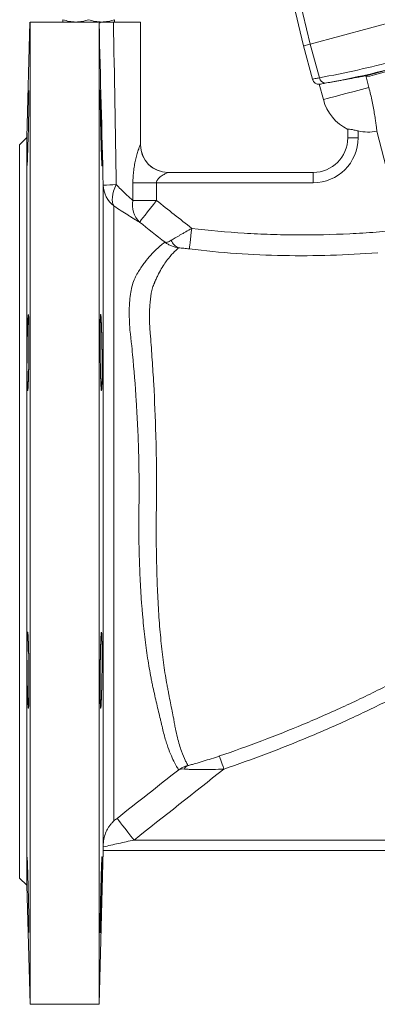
# Model space of a CAD drawing. Header units: millimetres. Extents: x -27 to 453, y -273 to 657.
# Tile 10 of 18: x -27 to 77, y 134 to 418. Entities that reach past the tile are written whole.
import ezdxf

# ---------------------------------------------------------------- set-up
doc = ezdxf.new("R2010")
doc.units = ezdxf.units.MM

msp = doc.modelspace()

# ---------------------------------------------------------------- linework, layer by layer
at = {"color": 7, "linetype": 'Continuous', "lineweight": 15}
for p, q in [((52.09, 425.03), (55.49, 410.89)), ((53.98, 425.54), (57.43, 411.41)), ((100.89, 423.06), (57.43, 411.41)), ((-23.76, 417.77), (-24.64, 384.37)), ((-23.74, 133.77), (-23.74, 417.77)), ((-3.01, 417.77), (-23.74, 417.77)), ((-3.74, 417.34), (-3.74, 133.77)), ((8.26, 417.77), (0.43, 417.77)), ((8.26, 382.27), (8.26, 417.77)), ((55.49, 410.89), (58.07, 401.25)), ((60.05, 401.64), (57.43, 411.41)), ((74.38, 398.87), (73.6, 401.88)), ((60.02, 399.76), (61.21, 395.34)), ((-24.64, 384.37), (-26.74, 382.27)), ((-24.64, 276.27), (-24.64, 384.37)), ((68.26, 384.27), (68.26, 386.78)), ((71.26, 386.29), (71.26, 384.27)), ((-26.74, 276.27), (-26.74, 382.27)), ((68.26, 384.27), (71.26, 384.27)), ((16.24, 374.27), (58.26, 374.27)), ((58.26, 374.27), (58.26, 371.27)), ((-2.53, 180.08), (-2.53, 370.56)), ((6.06, 366.17), (6.06, 371.27)), ((12.88, 371.27), (6.06, 371.27)), ((12.88, 371.27), (12.88, 366.17)), ((58.26, 371.27), (12.88, 371.27)), ((0.54, 364.59), (0.54, 186.79)), ((12.88, 366.17), (6.06, 366.17)), ((-26.74, 170.27), (-26.74, 276.27)), ((-24.64, 168.18), (-24.64, 276.27)), ((6.4, 181.27), (124.66, 181.27)), ((-3.74, 133.77), (-2.57, 178.27)), ((124.66, 178.27), (-2.57, 178.27)), ((-26.74, 170.27), (-24.64, 168.18)), ((-24.64, 168.18), (-23.74, 133.77)), ((-23.74, 133.77), (-3.74, 133.77))]:
    msp.add_line(p, q, dxfattribs=at)
at = {"color": 8, "linetype": 'Continuous', "lineweight": 15}
msp.add_line((8.25, 382.27), (8.26, 382.27), dxfattribs=at)
at = {"color": 7, "linetype": 'Continuous', "lineweight": 15, "flags": 128}
for points in [[(57.43, 411.41), (56.59, 411.19), (55.98, 411.02), (55.61, 410.92), (55.49, 410.89)], [(73.63, 402.23), (74.66, 402.51), (76.05, 402.88), (77.8, 403.35), (79.9, 403.91), (82.35, 404.57), (85.12, 405.31), (88.21, 406.14), (91.61, 407.05), (95.29, 408.03), (99.26, 409.1), (103.48, 410.23)], [(73.6, 401.88), (74.64, 402.16), (76.04, 402.54), (77.79, 403.01), (79.9, 403.57), (82.35, 404.23), (85.14, 404.97), (88.24, 405.81), (91.65, 406.72), (95.35, 407.71), (99.33, 408.78), (103.57, 409.91)], [(84.1, 357.63), (83.53, 359.85), (76.71, 386.18)], [(0.54, 364.59), (0.29, 365.09), (0.13, 365.69), (0.07, 366.38), (0.11, 367.16), (0.24, 368), (0.48, 368.89), (0.81, 369.82), (1.22, 370.77)], [(12.88, 366.17), (11.98, 365.02), (11.11, 363.91), (10.29, 362.88), (9.57, 361.96), (8.95, 361.18), (8.47, 360.57), (8.13, 360.14), (7.96, 359.92)], [(23.1, 358.11), (22.96, 357), (22.83, 355.92), (22.71, 354.93), (22.61, 354.04), (22.52, 353.3), (22.45, 352.73), (22.4, 352.34), (22.38, 352.16)], [(31.11, 205.57), (31.15, 205.45), (31.24, 205.2), (31.36, 204.84), (31.52, 204.36), (31.71, 203.8), (31.92, 203.17), (32.15, 202.49), (32.39, 201.79)], [(6.4, 181.27), (5.49, 182.42), (4.62, 183.54), (3.8, 184.57), (3.08, 185.49), (2.46, 186.27), (1.98, 186.89), (1.65, 187.31), (1.47, 187.53)]]:
    msp.add_lwpolyline(points, dxfattribs=at)
at = {"color": 8, "linetype": 'Continuous', "lineweight": 15, "flags": 128}
msp.add_lwpolyline([(74.38, 398.87), (72.22, 398.29), (70.11, 397.73), (68.12, 397.19), (66.3, 396.71), (64.7, 396.28), (63.36, 395.92), (62.32, 395.64), (61.61, 395.45), (61.25, 395.35), (61.21, 395.34)], dxfattribs=at)
at = {"color": 7, "linetype": 'Continuous', "lineweight": 15}
for centre, radius, start, end in [((61.93, 402.01), 1.92, 191.1941, 265.0149), ((60, 401.77), 2, 195.0825, 273.9954), ((74.25, 398.84), 13.5, 195, 243.6832), ((74.25, 398.84), 12.89, 256.6142, 281.0375), ((16.24, 382.27), 8, 179.9729, 269.9729), ((16.26, 382.27), 8, 180, 270), ((58.26, 384.27), 10, 270, 0), ((58.26, 384.27), 13, 270, 0), ((1.73, 327.03), 43.74, 90.6683, 95.5911), ((5.25, 370.79), 7.78, 181.6864, 232.7792), ((12.85, 364.82), 6.92, 168.7589, 225.0588), ((20.43, 355.8), 3.49, 199.2083, 251.6884), ((22.94, 200.8), 2.23, 115.5754, 153.4819)]:
    msp.add_arc(centre, radius, start, end, dxfattribs=at)
for points, knots in [([(-14.24, 418.44), (-13.63, 418.24), (-13.01, 418.07), (-11.76, 417.84), (-11.13, 417.77), (-10.49, 417.77)], [0, 0, 0, 0, 0.5, 0.5, 1, 1, 1, 1]), ([(-14.24, 417.77), (-14.24, 417.77), (-14.24, 417.84), (-14.24, 418.07), (-14.24, 418.24), (-14.24, 418.44)], [0, 0, 0, 0, 0.5, 0.5, 1, 1, 1, 1]), ([(-10.49, 417.77), (-10.17, 417.77), (-9.85, 417.79), (-9.22, 417.85), (-8.9, 417.9), (-7.97, 418.07), (-7.35, 418.24), (-6.74, 418.44)], [0, 0, 0, 0, 0.25, 0.25, 0.5, 0.5, 1, 1, 1, 1]), ([(-6.74, 418.44), (-6.13, 418.24), (-5.51, 418.07), (-4.26, 417.84), (-3.63, 417.77), (-2.99, 417.77)], [0, 0, 0, 0, 0.5, 0.5, 1, 1, 1, 1]), ([(-3.74, 417.34), (-3.74, 417.42), (-3.68, 417.5), (-3.5, 417.61), (-3.42, 417.64), (-3.24, 417.71), (-3.13, 417.74), (-3.01, 417.77)], [0, 0, 0, 0, 0.5, 0.5, 0.75, 0.75, 1, 1, 1, 1]), ([(-3.01, 417.77), (-2.83, 417.77), (-2.63, 417.77), (-2.15, 417.77), (-1.88, 417.77), (-1.3, 417.77), (-0.98, 417.77), (-0.31, 417.77), (0.05, 417.77), (0.43, 417.77)], [0, 0, 0, 0, 0.25, 0.25, 0.5, 0.5, 0.75, 0.75, 1, 1, 1, 1]), ([(-2.99, 417.77), (-2.67, 417.77), (-2.35, 417.79), (-1.72, 417.85), (-1.4, 417.9), (-0.47, 418.07), (0.15, 418.24), (0.76, 418.44)], [0, 0, 0, 0, 0.25, 0.25, 0.5, 0.5, 1, 1, 1, 1]), ([(0.76, 417.77), (0.76, 417.77), (0.76, 417.84), (0.76, 418.07), (0.76, 418.24), (0.76, 418.44)], [0, 0, 0, 0, 0.5, 0.5, 1, 1, 1, 1]), ([(60.05, 401.64), (63.74, 402.33), (67.43, 403.08), (74.75, 404.71), (82.04, 406.5), (89.24, 408.6), (96.4, 410.84), (99.97, 412.04), (103.51, 413.29)], [0, 0, 0, 0, 0.25, 0.25, 0.5, 0.75, 0.75, 1, 1, 1, 1]), ([(104.14, 411.27), (100.83, 410.12), (97.49, 409.02), (90.8, 406.94), (87.44, 405.96), (80.68, 404.15), (77.28, 403.32), (70.46, 401.77), (67.03, 401.06), (63.59, 400.41)], [0, 0, 0, 0, 0.25, 0.25, 0.5, 0.5, 0.75, 0.75, 1, 1, 1, 1]), ([(73.63, 402.23), (73.16, 402.15), (72.69, 402.06), (71.76, 401.9), (71.29, 401.81), (69.91, 401.56), (69.02, 401.4), (67.73, 401.17), (67.3, 401.09), (66.48, 400.94), (66.08, 400.87), (65.32, 400.73), (64.95, 400.66), (64.25, 400.53), (63.91, 400.47), (63.59, 400.41)], [0, 0, 0, 0, 0.125, 0.125, 0.25, 0.25, 0.5, 0.5, 0.625, 0.625, 0.75, 0.75, 0.875, 0.875, 1, 1, 1, 1]), ([(60.14, 399.79), (60.1, 399.78), (59.99, 399.76), (60.41, 399.84), (61, 399.95), (61.56, 400.06), (61.77, 400.1)], [0, 0, 0, 0, 0.1604536, 0.4806989, 0.810226, 1, 1, 1, 1]), ([(61.77, 400.1), (62.02, 400.15), (62.3, 400.19), (62.91, 400.29), (63.24, 400.34), (63.59, 400.41)], [0, 0, 0, 0, 0.5, 0.5, 1, 1, 1, 1]), ([(76.71, 386.18), (76.69, 386.39), (76.66, 386.66), (76.6, 387.13), (76.58, 387.3), (76.54, 387.66), (76.51, 387.86), (76.43, 388.48), (76.37, 388.94), (76.26, 389.68), (76.22, 389.94), (76.13, 390.47), (76.09, 390.75), (75.95, 391.61), (75.84, 392.21), (75.61, 393.45), (75.48, 394.1), (75.2, 395.44), (75.05, 396.12), (74.73, 397.49), (74.56, 398.18), (74.38, 398.87)], [0, 0, 0, 0, 0.125, 0.125, 0.1875, 0.1875, 0.25, 0.25, 0.375, 0.375, 0.4375, 0.4375, 0.5, 0.5, 0.625, 0.625, 0.75, 0.75, 0.875, 0.875, 1, 1, 1, 1]), ([(-24.59, 376.28), (-24.58, 376.28), (-24.56, 376.28), (-24.49, 377.69), (-24.4, 380.17), (-24.3, 383.48), (-24.2, 387.19), (-24.12, 390.9), (-24.07, 394.19), (-24.04, 396.64), (-24.04, 398.02), (-24.06, 398), (-24.06, 398)], [0, 0, 0, 0, 0.071964, 0.1793, 0.286677, 0.39409, 0.501517, 0.608934, 0.716325, 0.823683, 0.931017, 1, 1, 1, 1]), ([(-2.89, 379.88), (-2.88, 378.85), (-2.87, 378.39), (-2.87, 377.8), (-2.86, 377.61), (-2.86, 377.27), (-2.86, 377.11), (-2.86, 376.7), (-2.86, 376.49), (-2.87, 376.28), (-2.87, 376.23), (-2.88, 376.16), (-2.88, 376.14), (-2.89, 376.14), (-2.9, 376.21), (-2.92, 376.42), (-2.93, 376.51), (-2.94, 376.72), (-2.95, 376.96), (-2.97, 377.27), (-2.98, 377.61), (-2.99, 377.79), (-3.02, 378.4), (-3.03, 378.85), (-3.06, 379.61), (-3.07, 379.88), (-3.09, 380.44), (-3.1, 380.73), (-3.13, 381.63), (-3.14, 382.26), (-3.17, 383.26), (-3.18, 383.6), (-3.2, 384.29), (-3.21, 384.64), (-3.24, 385.69), (-3.25, 386.41), (-3.29, 387.86), (-3.3, 388.58), (-3.33, 389.63), (-3.33, 389.98), (-3.35, 390.67), (-3.35, 391.01), (-3.37, 392.01), (-3.38, 392.65), (-3.4, 393.84), (-3.41, 394.41), (-3.42, 395.42), (-3.43, 395.88), (-3.43, 396.48), (-3.44, 396.67), (-3.44, 397.01), (-3.44, 397.32), (-3.44, 397.56), (-3.44, 397.77), (-3.43, 397.86), (-3.43, 398.07), (-3.42, 398.14), (-3.41, 398.14), (-3.41, 398.12), (-3.4, 398.05), (-3.4, 398), (-3.38, 397.79), (-3.37, 397.58), (-3.35, 397.17), (-3.35, 397.01), (-3.33, 396.67), (-3.33, 396.49), (-3.3, 395.89), (-3.29, 395.44), (-3.26, 394.67), (-3.25, 394.4), (-3.24, 393.85), (-3.22, 393.27), (-3.2, 392.66), (-3.18, 392.02), (-3.17, 391.69), (-3.14, 390.69), (-3.13, 390), (-3.09, 388.6), (-3.07, 387.87), (-3.03, 386.43), (-3.02, 385.72), (-2.99, 384.66), (-2.98, 384.3), (-2.97, 383.61), (-2.96, 383.27), (-2.94, 382.28), (-2.93, 381.64), (-2.9, 380.44), (-2.89, 379.88), (-2.88, 378.85)], [-0.03125, -0.03125, 0, 0, 0.03125, 0.03125, 0.046875, 0.046875, 0.0625, 0.0625, 0.09375, 0.09375, 0.109375, 0.109375, 0.125, 0.125, 0.15625, 0.15625, 0.171875, 0.171875, 0.1875, 0.203125, 0.203125, 0.21875, 0.21875, 0.25, 0.25, 0.265625, 0.265625, 0.28125, 0.28125, 0.3125, 0.3125, 0.328125, 0.328125, 0.34375, 0.34375, 0.375, 0.375, 0.40625, 0.40625, 0.421875, 0.421875, 0.4375, 0.4375, 0.46875, 0.46875, 0.5, 0.5, 0.53125, 0.53125, 0.546875, 0.546875, 0.5625, 0.578125, 0.578125, 0.59375, 0.59375, 0.625, 0.625, 0.640625, 0.640625, 0.65625, 0.65625, 0.6875, 0.6875, 0.703125, 0.703125, 0.71875, 0.71875, 0.75, 0.75, 0.765625, 0.765625, 0.78125, 0.796875, 0.796875, 0.8125, 0.8125, 0.84375, 0.84375, 0.875, 0.875, 0.90625, 0.90625, 0.921875, 0.921875, 0.9375, 0.9375, 0.96875, 0.96875, 1, 1, 1.03125, 1.03125]), ([(71.26, 386.29), (71.07, 386.34), (70.88, 386.38), (70.5, 386.47), (70.31, 386.51), (69.95, 386.58), (69.78, 386.62), (69.45, 386.68), (69.29, 386.71), (68.87, 386.78), (68.65, 386.81), (68.42, 386.82), (68.36, 386.82), (68.28, 386.8), (68.26, 386.79), (68.26, 386.78)], [0, 0, 0, 0, 0.125, 0.125, 0.25, 0.25, 0.375, 0.375, 0.5, 0.5, 0.75, 0.75, 0.875, 0.875, 1, 1, 1, 1]), ([(6.06, 371.27), (6.06, 371.89), (6.08, 372.49), (6.16, 373.7), (6.22, 374.3), (6.37, 375.48), (6.46, 376.06), (6.67, 377.18), (6.79, 377.73), (7.05, 378.78), (7.18, 379.28), (7.39, 379.98), (7.46, 380.21), (7.59, 380.63), (7.66, 380.83), (7.79, 381.21), (7.85, 381.38), (7.96, 381.69), (8.02, 381.82), (8.11, 382.04), (8.15, 382.13), (8.21, 382.24), (8.23, 382.27), (8.25, 382.27)], [0, 0, 0, 0, 0.125, 0.125, 0.25, 0.25, 0.375, 0.375, 0.5, 0.5, 0.625, 0.625, 0.6875, 0.6875, 0.75, 0.75, 0.8125, 0.8125, 0.875, 0.875, 0.9375, 0.9375, 1, 1, 1, 1]), ([(16.24, 374.27), (16.2, 374.27), (16.11, 374.24), (15.87, 374.14), (15.72, 374.08), (15.25, 373.84), (14.89, 373.64), (14.35, 373.28), (14.17, 373.16), (13.82, 372.87), (13.65, 372.72), (13.41, 372.47), (13.33, 372.38), (13.19, 372.19), (13.12, 372.09), (13.01, 371.87), (12.96, 371.76), (12.9, 371.52), (12.88, 371.4), (12.88, 371.27)], [0, 0, 0, 0, 0.125, 0.125, 0.25, 0.25, 0.5, 0.5, 0.625, 0.625, 0.75, 0.75, 0.8125, 0.8125, 0.875, 0.875, 0.9375, 0.9375, 1, 1, 1, 1]), ([(1.22, 370.77), (2.12, 369.85), (2.98, 369), (4.21, 367.84), (4.61, 367.47), (5.37, 366.78), (5.72, 366.46), (6.06, 366.17)], [0, 0, 0, 0, 0.5, 0.5, 0.75, 0.75, 1, 1, 1, 1]), ([(7.96, 359.92), (7.46, 360.21), (6.92, 360.53), (6.07, 361.05), (5.77, 361.23), (5.17, 361.6), (4.86, 361.79), (3.3, 362.77), (1.96, 363.64), (0.54, 364.59)], [0, 0, 0, 0, 0.25, 0.25, 0.375, 0.375, 0.5, 0.5, 1, 1, 1, 1]), ([(17.14, 354.66), (17.49, 354.87), (17.89, 355.11), (18.56, 355.51), (18.79, 355.64), (19.28, 355.93), (19.53, 356.07), (20.04, 356.37), (20.3, 356.52), (20.84, 356.82), (21.11, 356.98), (21.95, 357.46), (22.52, 357.78), (23.1, 358.11)], [0, 0, 0, 0, 0.25, 0.25, 0.375, 0.375, 0.5, 0.5, 0.625, 0.625, 0.75, 0.75, 1, 1, 1, 1]), ([(23.1, 358.11), (28.15, 357.5), (33.22, 357.03), (40.85, 356.56), (43.39, 356.44), (48.49, 356.27), (51.03, 356.22), (58.67, 356.18), (63.76, 356.3), (71.39, 356.68), (73.94, 356.84), (77.75, 357.13), (79.02, 357.24), (81.56, 357.43), (82.83, 357.53), (84.1, 357.63)], [0, 0, 0, 0, 0.25, 0.25, 0.375, 0.375, 0.5, 0.5, 0.75, 0.75, 0.875, 0.875, 0.9375, 0.9375, 1, 1, 1, 1]), ([(19.31, 201.58), (19.23, 201.7), (19.14, 201.84), (18.94, 202.17), (18.83, 202.36), (18.47, 202.98), (18.19, 203.48), (17.59, 204.68), (17.27, 205.37), (16.62, 206.96), (16.28, 207.85), (15.78, 209.37), (15.61, 209.9), (15.28, 211.03), (15.12, 211.62), (14.8, 212.84), (14.64, 213.48), (14.42, 214.48), (14.35, 214.82), (14.19, 215.51), (14.11, 215.85), (13.85, 216.89), (13.67, 217.61), (13.31, 219.07), (13.13, 219.83), (12.78, 221.38), (12.6, 222.18), (12.22, 223.81), (12.03, 224.64), (11.75, 225.94), (11.66, 226.37), (11.48, 227.26), (11.39, 227.71), (11.13, 229.08), (10.96, 230.01), (10.47, 232.86), (10.17, 234.83), (9.62, 238.91), (9.37, 241.03), (9.04, 244.32), (8.93, 245.43), (8.79, 247.13), (8.74, 247.7), (8.65, 248.85), (8.6, 249.42), (8.39, 252.31), (8.25, 254.65), (8.03, 259.4), (7.94, 261.8), (7.85, 265.46), (7.82, 266.69), (7.78, 269.16), (7.77, 270.41), (7.76, 272.9), (7.77, 274.14), (7.79, 275.99), (7.8, 276.61), (7.82, 277.85), (7.82, 278.46), (7.87, 284.02), (7.83, 288.92), (7.66, 295.02), (7.62, 296.24), (7.53, 298.66), (7.48, 299.86), (7.31, 303.44), (7.18, 305.8), (6.74, 312.75), (6.38, 317.25), (5.85, 322.7), (5.74, 323.78), (5.57, 325.38), (5.51, 325.92), (5.4, 326.98), (5.34, 327.5), (5.07, 330.09), (4.98, 332.05), (4.99, 334.36), (5, 334.82), (5.03, 335.72), (5.05, 336.16), (5.14, 337.45), (5.23, 338.27), (5.58, 340.6), (5.92, 341.99), (6.52, 343.5), (6.65, 343.79), (6.93, 344.34), (7.09, 344.6), (7.53, 345.37), (7.83, 345.86), (8.73, 347.26), (9.32, 348.1), (10.49, 349.59), (11.07, 350.25), (11.89, 351.12), (12.16, 351.39), (12.67, 351.89), (12.92, 352.12), (14.11, 353.19), (14.88, 353.75), (15.36, 354.09)], [0, 0, 0, 0, 0.015625, 0.015625, 0.03125, 0.03125, 0.0625, 0.0625, 0.09375, 0.09375, 0.125, 0.125, 0.140625, 0.140625, 0.15625, 0.15625, 0.171875, 0.171875, 0.179687, 0.179687, 0.1875, 0.1875, 0.203125, 0.203125, 0.21875, 0.21875, 0.234375, 0.234375, 0.25, 0.25, 0.257812, 0.257812, 0.265625, 0.265625, 0.28125, 0.28125, 0.3125, 0.3125, 0.34375, 0.34375, 0.359375, 0.359375, 0.367187, 0.367187, 0.375, 0.375, 0.40625, 0.40625, 0.4375, 0.4375, 0.453125, 0.453125, 0.46875, 0.46875, 0.484375, 0.484375, 0.492187, 0.492187, 0.5, 0.5, 0.5625, 0.5625, 0.578125, 0.578125, 0.59375, 0.59375, 0.625, 0.625, 0.6875, 0.6875, 0.703125, 0.703125, 0.710937, 0.710937, 0.71875, 0.71875, 0.75, 0.75, 0.757812, 0.757812, 0.765625, 0.765625, 0.78125, 0.78125, 0.8125, 0.8125, 0.820312, 0.820312, 0.828125, 0.828125, 0.84375, 0.84375, 0.875, 0.875, 0.90625, 0.90625, 0.921875, 0.921875, 0.9375, 0.9375, 1, 1, 1, 1]), ([(17.14, 354.66), (16.74, 354.42), (16.4, 354.25), (15.95, 354.11), (15.82, 354.08), (15.63, 354.06), (15.57, 354.06), (15.49, 354.07), (15.46, 354.07), (15.41, 354.08), (15.38, 354.08), (15.36, 354.09)], [0, 0, 0, 0, 0.5, 0.5, 0.75, 0.75, 0.875, 0.875, 0.9375, 0.9375, 1, 1, 1, 1]), ([(19.33, 352.49), (18.6, 352.58), (17.91, 352.76), (16.91, 353.16), (16.58, 353.32), (16.11, 353.59), (15.95, 353.68), (15.73, 353.83), (15.65, 353.88), (15.5, 353.98), (15.43, 354.04), (15.36, 354.09)], [0, 0, 0, 0, 0.5, 0.5, 0.75, 0.75, 0.875, 0.875, 0.9375, 0.9375, 1, 1, 1, 1]), ([(19.33, 352.49), (19.05, 352.26), (18.63, 351.89), (17.6, 350.88), (16.99, 350.23), (16, 348.99), (15.66, 348.54), (14.98, 347.55), (14.63, 347), (13.94, 345.83), (13.6, 345.19), (13.09, 344.16), (12.92, 343.81), (12.67, 343.25), (12.55, 342.97), (12.43, 342.68), (12.35, 342.49), (12.31, 342.39), (12.27, 342.29)], [0, 0, 0, 0, 0.25, 0.25, 0.5, 0.5, 0.625, 0.625, 0.75, 0.75, 0.875, 0.875, 0.9375, 0.9375, 0.96875, 0.984375, 0.984375, 1, 1, 1, 1]), ([(22.38, 352.16), (21.85, 352.23), (21.32, 352.29), (20.55, 352.38), (20.29, 352.4), (19.79, 352.45), (19.55, 352.48), (19.33, 352.49)], [0, 0, 0, 0, 0.5, 0.5, 0.75, 0.75, 1, 1, 1, 1]), ([(76.97, 351.06), (72.42, 350.71), (67.87, 350.47), (58.76, 350.2), (54.21, 350.17), (45.09, 350.35), (40.53, 350.55), (31.44, 351.18), (26.91, 351.62), (22.38, 352.16)], [0, 0, 0, 0, 0.25, 0.25, 0.5, 0.5, 0.75, 0.75, 1, 1, 1, 1]), ([(12.27, 342.29), (12.07, 341.87), (11.9, 341.41), (11.62, 340.43), (11.49, 339.92), (11.18, 338.28), (11.04, 337.08), (10.91, 335.12), (10.88, 334.44), (10.86, 333.04), (10.86, 332.32), (10.89, 330.84), (10.92, 330.09), (10.99, 328.92), (11.01, 328.53), (11.07, 327.73), (11.11, 327.33), (11.14, 326.92)], [0, 0, 0, 0, 0.125, 0.125, 0.25, 0.25, 0.5, 0.5, 0.625, 0.625, 0.75, 0.75, 0.875, 0.875, 0.9375, 0.9375, 1, 1, 1, 1]), ([(-24.6, 314.93), (-24.58, 313.9), (-24.57, 313.45), (-24.56, 312.85), (-24.55, 312.67), (-24.54, 312.32), (-24.53, 312.17), (-24.51, 311.76), (-24.49, 311.55), (-24.47, 311.34), (-24.46, 311.28), (-24.44, 311.21), (-24.44, 311.2), (-24.41, 311.2), (-24.39, 311.27), (-24.36, 311.48), (-24.35, 311.57), (-24.33, 311.78), (-24.31, 312.02), (-24.3, 312.32), (-24.28, 312.66), (-24.27, 312.85), (-24.24, 313.45), (-24.22, 313.91), (-24.2, 314.67), (-24.19, 314.94), (-24.17, 315.5), (-24.17, 315.79), (-24.14, 316.69), (-24.13, 317.32), (-24.11, 318.32), (-24.11, 318.66), (-24.09, 319.35), (-24.09, 319.7), (-24.07, 320.75), (-24.07, 321.47), (-24.05, 322.92), (-24.05, 323.64), (-24.04, 324.69), (-24.04, 325.04), (-24.04, 325.73), (-24.04, 326.07), (-24.04, 327.07), (-24.04, 327.71), (-24.05, 328.9), (-24.05, 329.47), (-24.07, 330.48), (-24.07, 330.94), (-24.09, 331.54), (-24.09, 331.73), (-24.11, 332.07), (-24.12, 332.37), (-24.13, 332.62), (-24.14, 332.83), (-24.15, 332.91), (-24.17, 333.13), (-24.19, 333.2), (-24.21, 333.2), (-24.22, 333.18), (-24.24, 333.11), (-24.25, 333.06), (-24.28, 332.85), (-24.3, 332.64), (-24.32, 332.23), (-24.33, 332.07), (-24.35, 331.73), (-24.36, 331.54), (-24.39, 330.95), (-24.41, 330.49), (-24.44, 329.72), (-24.44, 329.46), (-24.46, 328.9), (-24.48, 328.32), (-24.49, 327.71), (-24.51, 327.07), (-24.52, 326.74), (-24.54, 325.74), (-24.55, 325.06), (-24.57, 323.65), (-24.58, 322.92), (-24.6, 321.48), (-24.61, 320.77), (-24.61, 319.71), (-24.61, 319.35), (-24.62, 318.66), (-24.62, 318.33), (-24.62, 317.33), (-24.61, 316.7), (-24.61, 315.49), (-24.6, 314.93), (-24.58, 313.9)], [-0.03125, -0.03125, 0, 0, 0.03125, 0.03125, 0.046875, 0.046875, 0.0625, 0.0625, 0.09375, 0.09375, 0.109375, 0.109375, 0.125, 0.125, 0.15625, 0.15625, 0.171875, 0.171875, 0.1875, 0.203125, 0.203125, 0.21875, 0.21875, 0.25, 0.25, 0.265625, 0.265625, 0.28125, 0.28125, 0.3125, 0.3125, 0.328125, 0.328125, 0.34375, 0.34375, 0.375, 0.375, 0.40625, 0.40625, 0.421875, 0.421875, 0.4375, 0.4375, 0.46875, 0.46875, 0.5, 0.5, 0.53125, 0.53125, 0.546875, 0.546875, 0.5625, 0.578125, 0.578125, 0.59375, 0.59375, 0.625, 0.625, 0.640625, 0.640625, 0.65625, 0.65625, 0.6875, 0.6875, 0.703125, 0.703125, 0.71875, 0.71875, 0.75, 0.75, 0.765625, 0.765625, 0.78125, 0.796875, 0.796875, 0.8125, 0.8125, 0.84375, 0.84375, 0.875, 0.875, 0.90625, 0.90625, 0.921875, 0.921875, 0.9375, 0.9375, 0.96875, 0.96875, 1, 1, 1.03125, 1.03125]), ([(-2.88, 314.93), (-2.89, 313.9), (-2.9, 313.45), (-2.92, 312.85), (-2.93, 312.67), (-2.94, 312.33), (-2.95, 312.17), (-2.97, 311.76), (-2.98, 311.55), (-3.01, 311.34), (-3.02, 311.29), (-3.03, 311.21), (-3.04, 311.2), (-3.07, 311.2), (-3.09, 311.27), (-3.12, 311.48), (-3.13, 311.57), (-3.14, 311.78), (-3.16, 312.02), (-3.18, 312.32), (-3.2, 312.66), (-3.21, 312.85), (-3.24, 313.45), (-3.25, 313.91), (-3.28, 314.67), (-3.29, 314.93), (-3.3, 315.49), (-3.31, 315.79), (-3.33, 316.68), (-3.35, 317.31), (-3.37, 318.31), (-3.37, 318.65), (-3.38, 319.35), (-3.39, 319.7), (-3.4, 320.75), (-3.41, 321.46), (-3.42, 322.92), (-3.43, 323.63), (-3.43, 324.69), (-3.44, 325.04), (-3.44, 325.73), (-3.44, 326.07), (-3.44, 327.07), (-3.44, 327.7), (-3.43, 328.9), (-3.42, 329.46), (-3.41, 330.48), (-3.4, 330.94), (-3.39, 331.54), (-3.38, 331.73), (-3.37, 332.07), (-3.36, 332.37), (-3.35, 332.62), (-3.33, 332.82), (-3.33, 332.91), (-3.3, 333.13), (-3.29, 333.2), (-3.26, 333.2), (-3.25, 333.18), (-3.24, 333.11), (-3.23, 333.06), (-3.2, 332.85), (-3.18, 332.64), (-3.15, 332.23), (-3.14, 332.07), (-3.13, 331.73), (-3.12, 331.55), (-3.09, 330.95), (-3.07, 330.5), (-3.04, 329.73), (-3.03, 329.46), (-3.02, 328.9), (-3, 328.33), (-2.98, 327.71), (-2.97, 327.08), (-2.96, 326.75), (-2.94, 325.75), (-2.93, 325.06), (-2.9, 323.65), (-2.89, 322.92), (-2.88, 321.49), (-2.87, 320.77), (-2.87, 319.71), (-2.86, 319.36), (-2.86, 318.67), (-2.86, 318.33), (-2.86, 317.34), (-2.86, 316.7), (-2.87, 315.49), (-2.88, 314.93), (-2.89, 313.9)], [-0.03125, -0.03125, 0, 0, 0.03125, 0.03125, 0.046875, 0.046875, 0.0625, 0.0625, 0.09375, 0.09375, 0.109375, 0.109375, 0.125, 0.125, 0.15625, 0.15625, 0.171875, 0.171875, 0.1875, 0.203125, 0.203125, 0.21875, 0.21875, 0.25, 0.25, 0.265625, 0.265625, 0.28125, 0.28125, 0.3125, 0.3125, 0.328125, 0.328125, 0.34375, 0.34375, 0.375, 0.375, 0.40625, 0.40625, 0.421875, 0.421875, 0.4375, 0.4375, 0.46875, 0.46875, 0.5, 0.5, 0.53125, 0.53125, 0.546875, 0.546875, 0.5625, 0.578125, 0.578125, 0.59375, 0.59375, 0.625, 0.625, 0.640625, 0.640625, 0.65625, 0.65625, 0.6875, 0.6875, 0.703125, 0.703125, 0.71875, 0.71875, 0.75, 0.75, 0.765625, 0.765625, 0.78125, 0.796875, 0.796875, 0.8125, 0.8125, 0.84375, 0.84375, 0.875, 0.875, 0.90625, 0.90625, 0.921875, 0.921875, 0.9375, 0.9375, 0.96875, 0.96875, 1, 1, 1.03125, 1.03125]), ([(11.14, 326.92), (11.23, 325.81), (11.32, 324.69), (11.48, 322.42), (11.56, 321.27), (11.8, 317.81), (11.94, 315.46), (12.34, 308.3), (12.55, 303.37), (12.74, 297.02), (12.77, 295.73), (12.82, 293.17), (12.84, 291.88), (12.89, 288.02), (12.9, 285.43), (12.89, 281.55), (12.89, 280.25), (12.87, 278.3), (12.86, 277.65), (12.84, 276.34), (12.83, 275.69), (12.81, 273.73), (12.8, 272.43), (12.8, 270.46), (12.81, 269.8), (12.81, 268.5), (12.82, 267.84), (12.85, 264.6), (12.9, 262.04), (13.03, 256.99), (13.12, 254.5), (13.3, 250.82), (13.37, 249.61), (13.51, 247.19), (13.59, 246), (13.84, 242.5), (14.04, 240.25), (14.49, 235.92), (14.74, 233.83), (15.16, 230.83), (15.31, 229.84), (15.62, 227.92), (15.78, 226.99), (15.99, 225.86), (16.03, 225.64), (16.12, 225.2), (16.16, 224.98), (16.3, 224.32), (16.38, 223.88), (16.62, 222.59), (16.78, 221.75), (17.09, 220.13), (17.26, 219.34), (17.57, 217.81), (17.73, 217.06), (17.87, 216.33)], [0, 0, 0, 0, 0.03125, 0.03125, 0.0625, 0.0625, 0.125, 0.125, 0.25, 0.25, 0.28125, 0.28125, 0.3125, 0.3125, 0.375, 0.375, 0.40625, 0.40625, 0.421875, 0.421875, 0.4375, 0.4375, 0.46875, 0.46875, 0.484375, 0.484375, 0.5, 0.5, 0.5625, 0.5625, 0.625, 0.625, 0.65625, 0.65625, 0.6875, 0.6875, 0.75, 0.75, 0.8125, 0.8125, 0.84375, 0.84375, 0.875, 0.875, 0.882812, 0.882812, 0.890625, 0.890625, 0.90625, 0.90625, 0.9375, 0.9375, 0.96875, 0.96875, 1, 1, 1, 1]), ([(-24.44, 223.08), (-24.41, 222.06), (-24.39, 221.6), (-24.36, 221.01), (-24.35, 220.82), (-24.33, 220.48), (-24.32, 220.32), (-24.3, 219.91), (-24.28, 219.7), (-24.25, 219.49), (-24.24, 219.44), (-24.22, 219.37), (-24.21, 219.35), (-24.19, 219.35), (-24.17, 219.42), (-24.15, 219.63), (-24.14, 219.72), (-24.13, 219.93), (-24.12, 220.17), (-24.11, 220.48), (-24.09, 220.82), (-24.09, 221.01), (-24.07, 221.61), (-24.07, 222.07), (-24.06, 222.83), (-24.05, 223.09), (-24.05, 223.65), (-24.05, 223.95), (-24.04, 224.84), (-24.04, 225.48), (-24.04, 226.47), (-24.04, 226.82), (-24.04, 227.51), (-24.04, 227.86), (-24.05, 228.91), (-24.05, 229.63), (-24.07, 231.08), (-24.07, 231.8), (-24.09, 232.85), (-24.09, 233.2), (-24.11, 233.89), (-24.11, 234.23), (-24.13, 235.23), (-24.14, 235.86), (-24.17, 237.06), (-24.19, 237.63), (-24.22, 238.64), (-24.24, 239.1), (-24.27, 239.7), (-24.28, 239.88), (-24.3, 240.22), (-24.31, 240.53), (-24.33, 240.77), (-24.35, 240.98), (-24.36, 241.07), (-24.39, 241.28), (-24.41, 241.35), (-24.44, 241.35), (-24.44, 241.34), (-24.46, 241.27), (-24.47, 241.21), (-24.49, 241), (-24.51, 240.79), (-24.53, 240.38), (-24.54, 240.23), (-24.55, 239.88), (-24.56, 239.7), (-24.57, 239.1), (-24.58, 238.65), (-24.6, 237.88), (-24.6, 237.61), (-24.61, 237.05), (-24.61, 236.48), (-24.61, 235.86), (-24.62, 235.23), (-24.62, 234.9), (-24.62, 233.9), (-24.61, 233.21), (-24.61, 231.8), (-24.6, 231.07), (-24.58, 229.64), (-24.57, 228.92), (-24.56, 227.86), (-24.55, 227.51), (-24.54, 226.82), (-24.53, 226.48), (-24.51, 225.49), (-24.49, 224.85), (-24.46, 223.64), (-24.44, 223.08), (-24.41, 222.06)], [-0.03125, -0.03125, 0, 0, 0.03125, 0.03125, 0.046875, 0.046875, 0.0625, 0.0625, 0.09375, 0.09375, 0.109375, 0.109375, 0.125, 0.125, 0.15625, 0.15625, 0.171875, 0.171875, 0.1875, 0.203125, 0.203125, 0.21875, 0.21875, 0.25, 0.25, 0.265625, 0.265625, 0.28125, 0.28125, 0.3125, 0.3125, 0.328125, 0.328125, 0.34375, 0.34375, 0.375, 0.375, 0.40625, 0.40625, 0.421875, 0.421875, 0.4375, 0.4375, 0.46875, 0.46875, 0.5, 0.5, 0.53125, 0.53125, 0.546875, 0.546875, 0.5625, 0.578125, 0.578125, 0.59375, 0.59375, 0.625, 0.625, 0.640625, 0.640625, 0.65625, 0.65625, 0.6875, 0.6875, 0.703125, 0.703125, 0.71875, 0.71875, 0.75, 0.75, 0.765625, 0.765625, 0.78125, 0.796875, 0.796875, 0.8125, 0.8125, 0.84375, 0.84375, 0.875, 0.875, 0.90625, 0.90625, 0.921875, 0.921875, 0.9375, 0.9375, 0.96875, 0.96875, 1, 1, 1.03125, 1.03125]), ([(-3.03, 223.09), (-3.07, 222.06), (-3.09, 221.61), (-3.12, 221.01), (-3.12, 220.83), (-3.14, 220.48), (-3.15, 220.33), (-3.18, 219.91), (-3.2, 219.71), (-3.23, 219.5), (-3.24, 219.44), (-3.25, 219.37), (-3.26, 219.35), (-3.29, 219.35), (-3.3, 219.42), (-3.33, 219.63), (-3.33, 219.72), (-3.35, 219.93), (-3.36, 220.17), (-3.37, 220.48), (-3.38, 220.82), (-3.39, 221), (-3.4, 221.61), (-3.41, 222.06), (-3.42, 222.82), (-3.42, 223.09), (-3.43, 223.65), (-3.43, 223.94), (-3.44, 224.84), (-3.44, 225.47), (-3.44, 226.47), (-3.44, 226.81), (-3.44, 227.5), (-3.43, 227.85), (-3.43, 228.9), (-3.42, 229.62), (-3.41, 231.07), (-3.4, 231.79), (-3.39, 232.84), (-3.38, 233.19), (-3.37, 233.88), (-3.37, 234.22), (-3.35, 235.22), (-3.33, 235.86), (-3.3, 237.05), (-3.29, 237.62), (-3.25, 238.63), (-3.24, 239.09), (-3.21, 239.69), (-3.2, 239.88), (-3.18, 240.22), (-3.16, 240.53), (-3.14, 240.77), (-3.13, 240.98), (-3.12, 241.07), (-3.09, 241.28), (-3.07, 241.35), (-3.04, 241.35), (-3.03, 241.34), (-3.02, 241.27), (-3.01, 241.21), (-2.98, 241), (-2.97, 240.8), (-2.95, 240.38), (-2.94, 240.23), (-2.93, 239.89), (-2.92, 239.7), (-2.9, 239.11), (-2.89, 238.65), (-2.88, 237.89), (-2.88, 237.62), (-2.87, 237.06), (-2.87, 236.49), (-2.86, 235.87), (-2.86, 235.24), (-2.86, 234.91), (-2.86, 233.91), (-2.86, 233.22), (-2.87, 231.81), (-2.88, 231.08), (-2.89, 229.65), (-2.9, 228.93), (-2.92, 227.87), (-2.93, 227.52), (-2.94, 226.83), (-2.95, 226.49), (-2.97, 225.49), (-2.98, 224.86), (-3.02, 223.65), (-3.03, 223.09), (-3.07, 222.06)], [-0.03125, -0.03125, 0, 0, 0.03125, 0.03125, 0.046875, 0.046875, 0.0625, 0.0625, 0.09375, 0.09375, 0.109375, 0.109375, 0.125, 0.125, 0.15625, 0.15625, 0.171875, 0.171875, 0.1875, 0.203125, 0.203125, 0.21875, 0.21875, 0.25, 0.25, 0.265625, 0.265625, 0.28125, 0.28125, 0.3125, 0.3125, 0.328125, 0.328125, 0.34375, 0.34375, 0.375, 0.375, 0.40625, 0.40625, 0.421875, 0.421875, 0.4375, 0.4375, 0.46875, 0.46875, 0.5, 0.5, 0.53125, 0.53125, 0.546875, 0.546875, 0.5625, 0.578125, 0.578125, 0.59375, 0.59375, 0.625, 0.625, 0.640625, 0.640625, 0.65625, 0.65625, 0.6875, 0.6875, 0.703125, 0.703125, 0.71875, 0.71875, 0.75, 0.75, 0.765625, 0.765625, 0.78125, 0.796875, 0.796875, 0.8125, 0.8125, 0.84375, 0.84375, 0.875, 0.875, 0.90625, 0.90625, 0.921875, 0.921875, 0.9375, 0.9375, 0.96875, 0.96875, 1, 1, 1.03125, 1.03125]), ([(31.11, 205.57), (39.34, 208.34), (47.45, 211.41), (59.47, 216.43), (63.44, 218.18), (71.33, 221.81), (75.24, 223.69), (79.12, 225.64)], [0, 0, 0, 0, 0.5, 0.5, 0.75, 0.75, 1, 1, 1, 1]), ([(80.91, 222.07), (76.99, 220.1), (73.04, 218.2), (65.07, 214.53), (61.05, 212.77), (48.9, 207.69), (40.7, 204.59), (32.39, 201.79)], [0, 0, 0, 0, 0.25, 0.25, 0.5, 0.5, 1, 1, 1, 1]), ([(17.87, 216.33), (17.94, 215.82), (18.03, 215.33), (18.2, 214.37), (18.28, 213.91), (18.55, 212.57), (18.74, 211.73), (19.33, 209.4), (19.73, 208.1), (20.52, 205.91), (20.89, 205.02), (21.38, 203.98), (21.52, 203.68), (21.78, 203.18), (21.89, 202.97), (21.98, 202.81)], [0, 0, 0, 0, 0.0625, 0.0625, 0.125, 0.125, 0.25, 0.25, 0.5, 0.5, 0.75, 0.75, 0.875, 0.875, 1, 1, 1, 1]), ([(21.98, 202.81), (22.3, 202.88), (22.65, 202.97), (23.37, 203.16), (23.75, 203.26), (24.88, 203.58), (25.65, 203.81), (27.2, 204.29), (27.98, 204.53), (29.55, 205.04), (30.33, 205.3), (31.11, 205.57)], [0, 0, 0, 0, 0.125, 0.125, 0.25, 0.25, 0.5, 0.5, 0.75, 0.75, 1, 1, 1, 1]), ([(21.98, 202.81), (21.5, 202.69), (21.03, 202.52), (20.14, 202.1), (19.71, 201.86), (19.31, 201.58)], [0, 0, 0, 0, 0.5, 0.5, 1, 1, 1, 1]), ([(20.95, 201.8), (20.63, 201.83), (20.33, 201.83), (19.79, 201.76), (19.54, 201.68), (19.31, 201.58)], [0, 0, 0, 0, 0.5, 0.5, 1, 1, 1, 1]), ([(32.39, 201.79), (31.33, 201.74), (30.28, 201.7), (28.72, 201.65), (28.2, 201.64), (27.17, 201.63), (26.66, 201.62), (25.66, 201.62), (25.17, 201.62), (24.21, 201.63), (23.74, 201.64), (22.84, 201.67), (22.41, 201.69), (21.62, 201.74), (21.26, 201.76), (20.95, 201.8)], [0, 0, 0, 0, 0.25, 0.25, 0.375, 0.375, 0.5, 0.5, 0.625, 0.625, 0.75, 0.75, 0.875, 0.875, 1, 1, 1, 1]), ([(-2.53, 180.08), (-2.51, 180.73), (-2.42, 181.36), (-2.13, 182.57), (-1.92, 183.16), (-1.53, 184.02), (-1.38, 184.3), (-1.07, 184.84), (-0.89, 185.1), (-0.53, 185.61), (-0.33, 185.86), (-0.02, 186.22), (0.09, 186.34), (0.26, 186.51), (0.31, 186.57), (0.43, 186.68), (0.49, 186.74), (0.54, 186.79)], [0, 0, 0, 0, 0.25, 0.25, 0.5, 0.5, 0.625, 0.625, 0.75, 0.75, 0.875, 0.875, 0.9375, 0.9375, 0.96875, 0.96875, 1, 1, 1, 1]), ([(6.4, 181.27), (4.9, 180.95), (3.4, 180.62), (1.16, 180.12), (0.41, 179.96), (-1.07, 179.62), (-1.81, 179.45), (-2.55, 179.27)], [0, 0, 0, 0, 0.5, 0.5, 0.75, 0.75, 1, 1, 1, 1]), ([(-2.57, 178.27), (-2.57, 178.27), (-2.57, 178.3), (-2.57, 178.38), (-2.57, 178.45), (-2.57, 178.62), (-2.56, 178.73), (-2.56, 178.98), (-2.55, 179.12), (-2.55, 179.27)], [0, 0, 0, 0, 0.25, 0.25, 0.5, 0.5, 0.75, 0.75, 1, 1, 1, 1]), ([(-24.06, 154.55), (-24.06, 154.55), (-24.04, 154.55), (-24.04, 155.97), (-24.07, 158.44), (-24.13, 161.76), (-24.21, 165.47), (-24.3, 169.17), (-24.4, 172.47), (-24.49, 174.92), (-24.56, 176.29), (-24.58, 176.27), (-24.59, 176.27)], [0, 0, 0, 0, 0.072253, 0.179587, 0.286911, 0.394244, 0.501602, 0.608991, 0.716408, 0.823835, 0.931248, 1, 1, 1, 1]), ([(-3.25, 158.15), (-3.29, 157.12), (-3.3, 156.67), (-3.33, 156.07), (-3.33, 155.88), (-3.35, 155.54), (-3.35, 155.39), (-3.37, 154.97), (-3.38, 154.76), (-3.4, 154.55), (-3.4, 154.5), (-3.41, 154.43), (-3.41, 154.41), (-3.42, 154.41), (-3.43, 154.48), (-3.43, 154.69), (-3.44, 154.78), (-3.44, 154.99), (-3.44, 155.23), (-3.44, 155.53), (-3.44, 155.87), (-3.43, 156.06), (-3.43, 156.66), (-3.42, 157.12), (-3.41, 157.88), (-3.41, 158.14), (-3.4, 158.7), (-3.4, 158.99), (-3.38, 159.89), (-3.37, 160.52), (-3.35, 161.52), (-3.35, 161.86), (-3.33, 162.55), (-3.33, 162.9), (-3.3, 163.96), (-3.29, 164.67), (-3.25, 166.12), (-3.24, 166.84), (-3.21, 167.89), (-3.2, 168.24), (-3.18, 168.93), (-3.17, 169.28), (-3.14, 170.28), (-3.13, 170.91), (-3.09, 172.1), (-3.07, 172.67), (-3.03, 173.69), (-3.02, 174.14), (-2.99, 174.75), (-2.98, 174.93), (-2.97, 175.27), (-2.95, 175.58), (-2.94, 175.82), (-2.93, 176.03), (-2.92, 176.12), (-2.9, 176.34), (-2.89, 176.41), (-2.88, 176.41), (-2.88, 176.39), (-2.87, 176.32), (-2.87, 176.27), (-2.86, 176.06), (-2.86, 175.85), (-2.86, 175.44), (-2.86, 175.29), (-2.86, 174.95), (-2.87, 174.76), (-2.87, 174.17), (-2.88, 173.71), (-2.89, 172.94), (-2.89, 172.68), (-2.9, 172.12), (-2.91, 171.55), (-2.93, 170.93), (-2.94, 170.29), (-2.95, 169.97), (-2.97, 168.97), (-2.98, 168.28), (-3.01, 166.87), (-3.03, 166.14), (-3.07, 164.71), (-3.09, 163.99), (-3.12, 162.93), (-3.12, 162.58), (-3.14, 161.89), (-3.15, 161.55), (-3.18, 160.56), (-3.2, 159.92), (-3.24, 158.71), (-3.25, 158.15), (-3.29, 157.12)], [-0.03125, -0.03125, 0, 0, 0.03125, 0.03125, 0.046875, 0.046875, 0.0625, 0.0625, 0.09375, 0.09375, 0.109375, 0.109375, 0.125, 0.125, 0.15625, 0.15625, 0.171875, 0.171875, 0.1875, 0.203125, 0.203125, 0.21875, 0.21875, 0.25, 0.25, 0.265625, 0.265625, 0.28125, 0.28125, 0.3125, 0.3125, 0.328125, 0.328125, 0.34375, 0.34375, 0.375, 0.375, 0.40625, 0.40625, 0.421875, 0.421875, 0.4375, 0.4375, 0.46875, 0.46875, 0.5, 0.5, 0.53125, 0.53125, 0.546875, 0.546875, 0.5625, 0.578125, 0.578125, 0.59375, 0.59375, 0.625, 0.625, 0.640625, 0.640625, 0.65625, 0.65625, 0.6875, 0.6875, 0.703125, 0.703125, 0.71875, 0.71875, 0.75, 0.75, 0.765625, 0.765625, 0.78125, 0.796875, 0.796875, 0.8125, 0.8125, 0.84375, 0.84375, 0.875, 0.875, 0.90625, 0.90625, 0.921875, 0.921875, 0.9375, 0.9375, 0.96875, 0.96875, 1, 1, 1.03125, 1.03125])]:
    msp.add_open_spline(points, degree=3, knots=knots, dxfattribs=at)
for points in [[(-2.53, 370.56), (-2.93, 386.15), (-3.33, 401.75), (-3.74, 417.34)], [(0.43, 417.77), (0.7, 402.11), (0.96, 386.44), (1.22, 370.77)], [(73.6, 401.88), (73.61, 402), (73.62, 402.11), (73.63, 402.23)], [(12.88, 366.17), (16.29, 363.48), (19.69, 360.8), (23.1, 358.11)], [(15.36, 354.09), (12.89, 356.03), (10.42, 357.98), (7.96, 359.92)], [(1.47, 187.53), (7.42, 192.21), (13.37, 196.89), (19.31, 201.58)], [(32.39, 201.79), (23.74, 194.94), (15.07, 188.1), (6.4, 181.27)], [(0.54, 186.79), (0.85, 187.04), (1.16, 187.28), (1.47, 187.53)], [(-2.55, 179.27), (-2.54, 179.55), (-2.53, 179.82), (-2.53, 180.08)]]:
    msp.add_open_spline(points, degree=3, dxfattribs=at)
at = {"color": 8, "linetype": 'Continuous', "lineweight": 15}
msp.add_open_spline([(58.09, 401.25), (58.12, 401.26), (58.17, 401.27), (58.8, 401.39), (59.63, 401.56), (60.05, 401.64)], degree=3, knots=[0, 0, 0, 0, 0.285605, 0.636495, 1, 1, 1, 1], dxfattribs=at)

doc.saveas('drawing.dxf')
